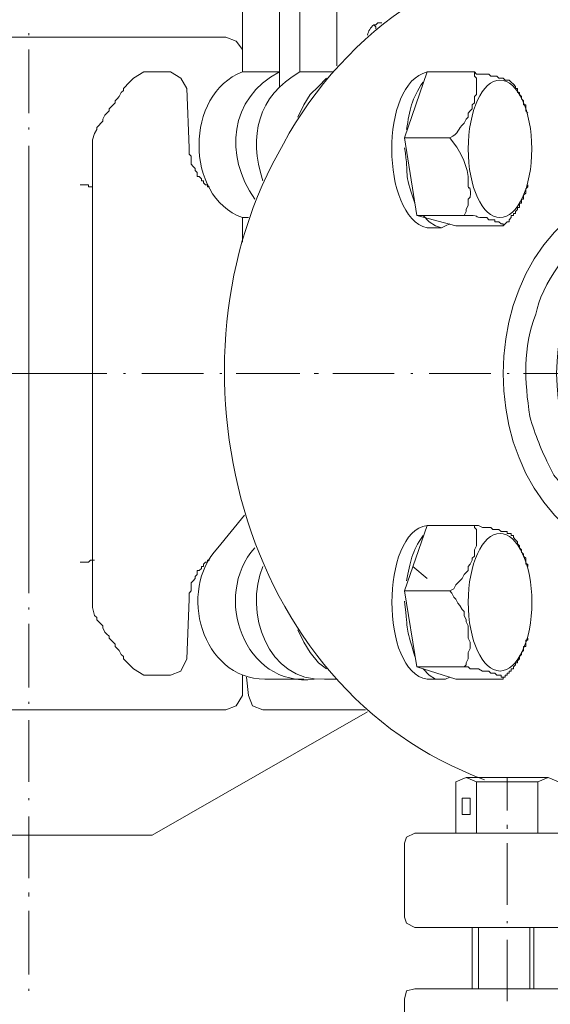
# Model space of a CAD drawing. Extents: x -23500 to 2637, y 21242 to 29547.
# Tile 41 of 121: x -10675 to -10547, y 25995 to 26233. Entities that reach past the tile are written whole.
import ezdxf

# ---------------------------------------------------------------- set-up
doc = ezdxf.new("R2010")
doc.units = 0
doc.header["$LTSCALE"] = 25
doc.layers.get('0').update_dxf_attribs({"linetype": 'CONTINUOUS', "lineweight": 13})

msp = doc.modelspace()

# ---------------------------------------------------------------- linework, layer by layer
at = {"color": 7, "lineweight": 9}
for centre, major_axis, ratio in [((-10559.025, 26201.846), (0, 16.61), 0.462527), ((-10559.012, 26092.291), (0, 16.607), 0.46259)]:
    msp.add_ellipse(centre, major_axis=major_axis, ratio=ratio, start_param=0, end_param=6.283185, dxfattribs=at)
for points in [[(-10621.227, 26272.484), (-10621.227, 26272.484), (-10621.227, 26220.436), (-10621.227, 26220.436)], [(-10612.309, 26216.967), (-10612.309, 26216.967), (-10612.309, 26272.484), (-10612.309, 26272.484)], [(-10612.309, 26220.436), (-10612.309, 26220.436), (-10612.309, 26272.484), (-10612.309, 26272.484)], [(-10607.351, 26220.436), (-10607.351, 26220.436), (-10607.351, 26272.484), (-10607.351, 26272.484)], [(-10607.351, 26272.484), (-10607.351, 26272.484), (-10607.351, 26220.436), (-10607.351, 26220.436)], [(-10598.42, 26221.925), (-10598.42, 26221.925), (-10598.42, 26272.484), (-10598.42, 26272.484)], [(-10535.965, 26250.673), (-10567.577, 26250.661), (-10596.692, 26230.515), (-10611.312, 26203.079)], [(-10625.201, 26228.863), (-10625.201, 26228.863), (-10720.365, 26228.863), (-10720.365, 26228.863)], [(-10672.783, 26229.859), (-10672.783, 26229.859), (-10672.783, 26229.355), (-10672.783, 26229.355)], [(-10672.783, 26225.886), (-10672.783, 26225.886), (-10672.783, 26210.521), (-10672.783, 26210.521)], [(-10645.018, 26220.436), (-10645.018, 26220.436), (-10647.503, 26218.948), (-10647.503, 26218.948)], [(-10638.585, 26220.436), (-10638.585, 26220.436), (-10645.018, 26220.436), (-10645.018, 26220.436)], [(-10621.227, 26220.436), (-10635.128, 26215.277), (-10635.28, 26190.351), (-10621.227, 26185.242)], [(-10612.309, 26220.436), (-10624.444, 26214.179), (-10625.617, 26200.203), (-10618.25, 26189.695)], [(-10621.227, 26220.436), (-10621.227, 26220.436), (-10612.309, 26220.436), (-10612.309, 26220.436)], [(-10607.351, 26220.436), (-10617.582, 26214.583), (-10619.814, 26204.933), (-10616.27, 26194.16)], [(-10599.417, 26220.436), (-10599.417, 26220.436), (-10607.351, 26220.436), (-10607.351, 26220.436)], [(-10576.609, 26182.757), (-10587.899, 26185.481), (-10588.114, 26217.876), (-10576.609, 26220.436)], [(-10576.609, 26220.436), (-10576.609, 26220.436), (-10582.071, 26204.567), (-10582.071, 26204.567)], [(-10573.14, 26220.436), (-10573.14, 26220.436), (-10576.609, 26220.436), (-10576.609, 26220.436)], [(-10576.609, 26220.436), (-10576.609, 26220.436), (-10565.218, 26220.436), (-10565.218, 26220.436)], [(-10574.629, 26220.436), (-10574.629, 26220.436), (-10572.144, 26220.436), (-10572.144, 26220.436)], [(-10634.119, 26202.095), (-10634.119, 26202.095), (-10634.611, 26216.463), (-10634.611, 26216.463)], [(-10581.567, 26206.56), (-10580.898, 26211.228), (-10580.381, 26214.003), (-10577.606, 26217.951)], [(-10672.783, 26207.052), (-10672.783, 26207.052), (-10672.783, 26206.56), (-10672.783, 26206.56)], [(-10656.914, 26205.564), (-10656.914, 26205.564), (-10657.418, 26204.075), (-10657.418, 26204.075)], [(-10657.418, 26204.075), (-10657.418, 26204.075), (-10657.418, 26091.049), (-10657.418, 26091.049)], [(-10582.071, 26204.567), (-10582.071, 26204.567), (-10579.094, 26185.734), (-10579.094, 26185.734)], [(-10582.071, 26204.567), (-10582.071, 26204.567), (-10571.16, 26204.567), (-10571.16, 26204.567)], [(-10672.783, 26202.587), (-10672.783, 26202.587), (-10672.783, 26187.714), (-10672.783, 26187.714)], [(-10611.312, 26203.079), (-10641.865, 26150.766), (-10622.274, 26070.966), (-10562.733, 26049.42)], [(-10579.586, 26188.711), (-10582.551, 26197.099), (-10580.835, 26194.513), (-10582.071, 26202.095)], [(-10672.783, 26200.606), (-10672.783, 26198.462), (-10672.783, 26196.305), (-10672.783, 26194.16)], [(-10519.112, 26194.652), (-10571.299, 26190.01), (-10571.299, 26105.114), (-10519.112, 26100.472)], [(-10672.783, 26147.562), (-10672.783, 26163.103), (-10672.783, 26178.632), (-10672.783, 26194.16)], [(-10621.227, 26185.242), (-10621.227, 26185.242), (-10619.739, 26185.242), (-10619.739, 26185.242)], [(-10621.227, 26185.242), (-10621.227, 26185.242), (-10621.227, 26179.288), (-10621.227, 26179.288)], [(-10579.094, 26185.734), (-10579.094, 26185.734), (-10569.671, 26183.261), (-10569.671, 26183.261)], [(-10579.094, 26185.734), (-10579.094, 26185.734), (-10567.691, 26185.734), (-10567.691, 26185.734)], [(-10672.783, 26183.753), (-10672.783, 26183.753), (-10672.783, 26183.261), (-10672.783, 26183.261)], [(-10573.14, 26182.757), (-10573.14, 26182.757), (-10576.609, 26182.757), (-10576.609, 26182.757)], [(-10569.671, 26183.261), (-10569.671, 26183.261), (-10558.28, 26183.261), (-10558.28, 26183.261)], [(-10519.604, 26184.245), (-10553.941, 26175.074), (-10553.928, 26120.062), (-10519.604, 26110.879)], [(-10672.783, 26179.288), (-10672.783, 26179.288), (-10672.783, 26164.428), (-10672.783, 26164.428)], [(-10672.783, 26160.454), (-10672.783, 26160.454), (-10672.783, 26159.962), (-10672.783, 26159.962)], [(-10672.783, 26156.493), (-10672.783, 26156.493), (-10672.783, 26141.128), (-10672.783, 26141.128)], [(-10691.616, 26147.562), (-10691.616, 26147.562), (-10653.949, 26147.562), (-10653.949, 26147.562)], [(-10691.616, 26147.562), (-10691.616, 26147.562), (-10653.949, 26147.562), (-10653.949, 26147.562)], [(-10672.291, 26147.562), (-10672.291, 26147.562), (-10673.275, 26147.562), (-10673.275, 26147.562)], [(-10672.783, 26100.964), (-10672.783, 26116.505), (-10672.783, 26132.033), (-10672.783, 26147.562)], [(-10653.949, 26147.562), (-10653.949, 26147.562), (-10668.809, 26147.562), (-10668.809, 26147.562)], [(-10649.484, 26147.562), (-10649.484, 26147.562), (-10649.976, 26147.562), (-10649.976, 26147.562)], [(-10630.65, 26147.562), (-10630.65, 26147.562), (-10645.51, 26147.562), (-10645.51, 26147.562)], [(-10626.185, 26147.562), (-10626.185, 26147.562), (-10626.689, 26147.562), (-10626.689, 26147.562)], [(-10607.351, 26147.562), (-10607.351, 26147.562), (-10622.716, 26147.562), (-10622.716, 26147.562)], [(-10602.886, 26147.562), (-10602.886, 26147.562), (-10603.882, 26147.562), (-10603.882, 26147.562)], [(-10584.544, 26147.562), (-10584.544, 26147.562), (-10599.417, 26147.562), (-10599.417, 26147.562)], [(-10580.091, 26147.562), (-10580.091, 26147.562), (-10580.583, 26147.562), (-10580.583, 26147.562)], [(-10561.245, 26147.562), (-10561.245, 26147.562), (-10576.117, 26147.562), (-10576.117, 26147.562)], [(-10556.792, 26147.562), (-10556.792, 26147.562), (-10557.284, 26147.562), (-10557.284, 26147.562)], [(-10537.946, 26147.562), (-10537.946, 26147.562), (-10553.323, 26147.562), (-10553.323, 26147.562)], [(-10672.783, 26137.659), (-10672.783, 26137.659), (-10672.783, 26137.155), (-10672.783, 26137.155)], [(-10672.783, 26133.194), (-10672.783, 26133.194), (-10672.783, 26118.321), (-10672.783, 26118.321)], [(-10672.783, 26114.36), (-10672.783, 26114.36), (-10672.783, 26113.856), (-10672.783, 26113.856)], [(-10620.735, 26113.364), (-10620.735, 26113.364), (-10627.181, 26105.429), (-10627.181, 26105.429)], [(-10672.783, 26109.895), (-10672.783, 26109.895), (-10672.783, 26095.022), (-10672.783, 26095.022)], [(-10576.609, 26073.703), (-10587.962, 26075.381), (-10587.962, 26109.214), (-10576.609, 26110.879)], [(-10576.609, 26110.879), (-10576.609, 26110.879), (-10582.071, 26095.022), (-10582.071, 26095.022)], [(-10573.14, 26110.879), (-10573.14, 26110.879), (-10576.609, 26110.879), (-10576.609, 26110.879)], [(-10576.609, 26110.879), (-10576.609, 26110.879), (-10565.218, 26110.879), (-10565.218, 26110.879)], [(-10574.629, 26110.879), (-10574.629, 26110.879), (-10572.144, 26110.879), (-10572.144, 26110.879)], [(-10581.567, 26097.495), (-10580.747, 26102.011), (-10580.343, 26104.508), (-10577.606, 26108.406)], [(-10627.181, 26105.429), (-10637.008, 26095.161), (-10631.041, 26073.792), (-10615.778, 26073.703)], [(-10618.25, 26105.429), (-10628.581, 26093.95), (-10620.849, 26071.622), (-10603.882, 26073.703)], [(-10672.783, 26094.518), (-10672.783, 26096.675), (-10672.783, 26098.819), (-10672.783, 26100.964)], [(-10616.27, 26100.964), (-10620.937, 26090.077), (-10615.109, 26072.972), (-10601.397, 26073.703)], [(-10580.091, 26100.964), (-10580.091, 26100.964), (-10576.609, 26097.999), (-10576.609, 26097.999)], [(-10582.071, 26095.022), (-10582.071, 26095.022), (-10579.094, 26076.681), (-10579.094, 26076.681)], [(-10582.071, 26095.022), (-10582.071, 26095.022), (-10571.16, 26095.022), (-10571.16, 26095.022)], [(-10634.611, 26078.661), (-10634.611, 26078.661), (-10634.119, 26093.029), (-10634.119, 26093.029)], [(-10579.586, 26079.166), (-10581.996, 26087.491), (-10581.088, 26084.123), (-10582.071, 26092.537)], [(-10672.783, 26091.049), (-10672.783, 26091.049), (-10672.783, 26090.557), (-10672.783, 26090.557)], [(-10657.418, 26091.049), (-10657.418, 26091.049), (-10656.914, 26089.068), (-10656.914, 26089.068)], [(-10672.783, 26087.088), (-10672.783, 26087.088), (-10672.783, 26071.723), (-10672.783, 26071.723)], [(-10647.503, 26076.189), (-10647.503, 26076.189), (-10645.018, 26074.7), (-10645.018, 26074.7)], [(-10579.094, 26076.681), (-10579.094, 26076.681), (-10569.671, 26073.703), (-10569.671, 26073.703)], [(-10579.094, 26076.681), (-10579.094, 26076.681), (-10567.691, 26076.681), (-10567.691, 26076.681)], [(-10645.018, 26074.7), (-10645.018, 26074.7), (-10638.585, 26074.7), (-10638.585, 26074.7)], [(-10621.227, 26069.743), (-10621.227, 26069.743), (-10621.227, 26074.7), (-10621.227, 26074.7)], [(-10619.739, 26069.743), (-10619.739, 26069.743), (-10620.243, 26074.208), (-10620.243, 26074.208)], [(-10615.778, 26073.703), (-10615.778, 26073.703), (-10606.355, 26073.703), (-10606.355, 26073.703)], [(-10598.42, 26073.703), (-10598.42, 26073.703), (-10601.397, 26073.703), (-10601.397, 26073.703)], [(-10573.14, 26073.703), (-10573.14, 26073.703), (-10576.609, 26073.703), (-10576.609, 26073.703)], [(-10569.671, 26073.703), (-10569.671, 26073.703), (-10558.28, 26073.703), (-10558.28, 26073.703)], [(-10720.365, 26066.273), (-10720.365, 26066.273), (-10625.201, 26066.273), (-10625.201, 26066.273)], [(-10672.783, 26068.254), (-10672.783, 26068.254), (-10672.783, 26067.762), (-10672.783, 26067.762)], [(-10616.27, 26066.273), (-10616.27, 26066.273), (-10609.824, 26066.273), (-10609.824, 26066.273)], [(-10609.824, 26066.273), (-10609.824, 26066.273), (-10591.482, 26066.273), (-10591.482, 26066.273)], [(-10672.783, 26063.788), (-10672.783, 26063.788), (-10672.783, 26048.916), (-10672.783, 26048.916)], [(-10567.199, 26049.912), (-10567.199, 26049.912), (-10557.284, 26049.912), (-10557.284, 26049.912)], [(-10547.369, 26049.912), (-10547.369, 26049.912), (-10557.284, 26049.912), (-10557.284, 26049.912)], [(-10557.284, 26049.912), (-10557.284, 26049.912), (-10557.284, 26041.978), (-10557.284, 26041.978)], [(-10569.671, 26036.528), (-10569.671, 26036.528), (-10569.671, 26048.916), (-10569.671, 26048.916)], [(-10564.714, 26036.528), (-10564.714, 26036.528), (-10564.714, 26048.916), (-10564.714, 26048.916)], [(-10672.783, 26044.955), (-10672.783, 26044.955), (-10672.783, 26044.463), (-10672.783, 26044.463)], [(-10672.783, 26040.489), (-10672.783, 26040.489), (-10672.783, 26025.617), (-10672.783, 26025.617)], [(-10557.284, 26038.509), (-10557.284, 26038.509), (-10557.284, 26037.512), (-10557.284, 26037.512)], [(-10378.333, 26036.528), (-10378.333, 26036.528), (-10579.586, 26036.528), (-10579.586, 26036.528)], [(-10582.071, 26034.056), (-10582.071, 26034.056), (-10582.071, 26016.206), (-10582.071, 26016.206)], [(-10557.284, 26034.056), (-10557.284, 26034.056), (-10557.284, 26019.183), (-10557.284, 26019.183)], [(-10672.783, 26022.148), (-10672.783, 26022.148), (-10672.783, 26021.164), (-10672.783, 26021.164)], [(-10672.783, 26017.695), (-10672.783, 26017.695), (-10672.783, 26002.33), (-10672.783, 26002.33)], [(-10378.333, 26013.721), (-10378.333, 26013.721), (-10579.586, 26013.721), (-10579.586, 26013.721)], [(-10565.71, 25998.861), (-10565.71, 25998.861), (-10565.71, 26013.721), (-10565.71, 26013.721)], [(-10564.222, 25998.861), (-10564.222, 25998.861), (-10564.222, 26013.721), (-10564.222, 26013.721)], [(-10557.284, 26015.21), (-10557.284, 26015.21), (-10557.284, 26014.718), (-10557.284, 26014.718)], [(-10551.834, 25998.861), (-10551.834, 25998.861), (-10551.834, 26013.721), (-10551.834, 26013.721)], [(-10550.838, 25998.861), (-10550.838, 25998.861), (-10550.838, 26013.721), (-10550.838, 26013.721)], [(-10557.284, 26010.744), (-10557.284, 26010.744), (-10557.284, 25995.884), (-10557.284, 25995.884)], [(-10672.783, 25998.861), (-10672.783, 25998.861), (-10672.783, 25998.357), (-10672.783, 25998.357)], [(-10579.586, 25998.861), (-10579.586, 25998.861), (-10378.333, 25998.861), (-10378.333, 25998.861)], [(-10582.071, 25980.015), (-10582.071, 25980.015), (-10582.071, 25996.376), (-10582.071, 25996.376)]]:
    msp.add_open_spline(points, degree=3, dxfattribs=at)
for points, knots in [([(-10587.521, 26232.332), (-10587.521, 26232.332), (-10588.505, 26232.332), (-10588.505, 26232.332), (-10588.505, 26232.332), (-10589.009, 26231.84), (-10589.009, 26231.84), (-10589.009, 26231.84), (-10589.501, 26231.84), (-10589.501, 26231.84), (-10590.271, 26231.159), (-10590.851, 26230.301), (-10590.99, 26229.355)], [0, 0, 0, 0, 1, 1, 1, 2, 2, 2, 3, 3, 3, 4, 4, 4, 4]), ([(-10589.009, 26230.843), (-10589.009, 26230.843), (-10589.009, 26231.335), (-10589.009, 26231.335), (-10589.009, 26231.335), (-10589.501, 26231.84), (-10589.501, 26231.84)], [0, 0, 0, 0, 1, 1, 1, 2, 2, 2, 2]), ([(-10621.227, 26225.886), (-10621.227, 26225.886), (-10622.716, 26227.866), (-10622.716, 26227.866), (-10622.716, 26227.866), (-10625.201, 26228.863), (-10625.201, 26228.863)], [0, 0, 0, 0, 1, 1, 1, 2, 2, 2, 2]), ([(-10647.503, 26218.948), (-10647.503, 26218.948), (-10647.995, 26218.456), (-10647.995, 26218.456), (-10647.995, 26218.456), (-10648.487, 26217.951), (-10648.487, 26217.951), (-10648.487, 26217.951), (-10648.992, 26217.459), (-10648.992, 26217.459), (-10648.992, 26217.459), (-10649.484, 26216.967), (-10649.484, 26216.967), (-10649.484, 26216.967), (-10649.976, 26216.463), (-10649.976, 26216.463), (-10649.976, 26216.463), (-10649.976, 26215.971), (-10649.976, 26215.971), (-10649.976, 26215.971), (-10650.48, 26215.479), (-10650.48, 26215.479), (-10650.48, 26215.479), (-10650.972, 26214.482), (-10650.972, 26214.482), (-10650.972, 26214.482), (-10651.464, 26213.99), (-10651.464, 26213.99), (-10651.464, 26213.99), (-10651.956, 26213.498), (-10651.956, 26213.498), (-10651.956, 26213.498), (-10651.956, 26212.994), (-10651.956, 26212.994), (-10651.956, 26212.994), (-10652.461, 26212.502), (-10652.461, 26212.502), (-10652.461, 26212.502), (-10652.953, 26212.01), (-10652.953, 26212.01), (-10652.953, 26212.01), (-10653.445, 26211.518), (-10653.445, 26211.518), (-10653.445, 26211.518), (-10653.445, 26211.013), (-10653.445, 26211.013), (-10653.445, 26211.013), (-10653.949, 26210.521), (-10653.949, 26210.521), (-10653.949, 26210.521), (-10654.441, 26210.029), (-10654.441, 26210.029), (-10654.441, 26210.029), (-10654.933, 26209.033), (-10654.933, 26209.033), (-10654.933, 26209.033), (-10654.933, 26208.541), (-10654.933, 26208.541), (-10654.933, 26208.541), (-10655.425, 26208.049), (-10655.425, 26208.049), (-10655.425, 26208.049), (-10655.93, 26207.544), (-10655.93, 26207.544), (-10655.93, 26207.544), (-10656.422, 26207.052), (-10656.422, 26207.052), (-10656.422, 26207.052), (-10656.422, 26206.56), (-10656.422, 26206.56), (-10656.422, 26206.56), (-10656.914, 26205.564), (-10656.914, 26205.564)], [0, 0, 0, 0, 1, 1, 1, 2, 2, 2, 3, 3, 3, 4, 4, 4, 5, 5, 5, 6, 6, 6, 7, 7, 7, 8, 8, 8, 9, 9, 9, 10, 10, 10, 11, 11, 11, 12, 12, 12, 13, 13, 13, 14, 14, 14, 15, 15, 15, 16, 16, 16, 17, 17, 17, 18, 18, 18, 19, 19, 19, 20, 20, 20, 21, 21, 21, 22, 22, 22, 23, 23, 23, 24, 24, 24, 24]), ([(-10634.611, 26216.463), (-10634.611, 26216.463), (-10636.1, 26218.948), (-10636.1, 26218.948), (-10636.1, 26218.948), (-10638.585, 26220.436), (-10638.585, 26220.436)], [0, 0, 0, 0, 1, 1, 1, 2, 2, 2, 2]), ([(-10600.905, 26218.948), (-10600.905, 26218.948), (-10602.886, 26216.967), (-10602.886, 26216.967), (-10602.886, 26216.967), (-10604.866, 26214.974), (-10604.866, 26214.974), (-10604.866, 26214.974), (-10606.355, 26212.502), (-10606.355, 26212.502), (-10606.355, 26212.502), (-10607.843, 26209.525), (-10607.843, 26209.525)], [0, 0, 0, 0, 1, 1, 1, 2, 2, 2, 3, 3, 3, 4, 4, 4, 4]), ([(-10565.218, 26220.436), (-10565.218, 26220.436), (-10565.218, 26219.44), (-10565.218, 26219.44), (-10565.218, 26219.44), (-10564.714, 26218.948), (-10564.714, 26218.948), (-10564.714, 26218.948), (-10564.714, 26214.974), (-10564.714, 26214.974), (-10564.714, 26214.974), (-10565.218, 26214.482), (-10565.218, 26214.482), (-10565.218, 26214.482), (-10565.218, 26212.994), (-10565.218, 26212.994), (-10565.218, 26212.994), (-10565.71, 26212.502), (-10565.71, 26212.502)], [0, 0, 0, 0, 1, 1, 1, 2, 2, 2, 3, 3, 3, 4, 4, 4, 5, 5, 5, 6, 6, 6, 6]), ([(-10556.287, 26217.951), (-10556.287, 26217.951), (-10556.792, 26218.456), (-10556.792, 26218.456), (-10556.792, 26218.456), (-10557.776, 26218.456), (-10557.776, 26218.456), (-10557.776, 26218.456), (-10558.28, 26218.948), (-10558.28, 26218.948), (-10558.28, 26218.948), (-10559.264, 26218.948), (-10559.264, 26218.948), (-10559.264, 26218.948), (-10559.756, 26219.44), (-10559.756, 26219.44), (-10559.756, 26219.44), (-10561.245, 26219.44), (-10561.245, 26219.44), (-10561.245, 26219.44), (-10561.737, 26219.944), (-10561.737, 26219.944), (-10561.737, 26219.944), (-10564.714, 26219.944), (-10564.714, 26219.944), (-10564.714, 26219.944), (-10565.218, 26220.436), (-10565.218, 26220.436)], [0, 0, 0, 0, 1, 1, 1, 2, 2, 2, 3, 3, 3, 4, 4, 4, 5, 5, 5, 6, 6, 6, 7, 7, 7, 8, 8, 8, 9, 9, 9, 9]), ([(-10556.287, 26217.951), (-10556.287, 26217.951), (-10555.795, 26217.459), (-10555.795, 26217.459), (-10555.795, 26217.459), (-10555.303, 26216.967), (-10555.303, 26216.967), (-10555.303, 26216.967), (-10555.303, 26216.463), (-10555.303, 26216.463), (-10555.303, 26216.463), (-10554.811, 26216.463), (-10554.811, 26216.463), (-10554.811, 26216.463), (-10554.811, 26215.479), (-10554.811, 26215.479), (-10554.811, 26215.479), (-10554.307, 26215.479), (-10554.307, 26215.479), (-10554.307, 26215.479), (-10554.307, 26214.974), (-10554.307, 26214.974), (-10554.307, 26214.974), (-10553.815, 26214.482), (-10553.815, 26214.482), (-10553.815, 26214.482), (-10553.815, 26213.99), (-10553.815, 26213.99), (-10553.815, 26213.99), (-10553.323, 26213.498), (-10553.323, 26213.498), (-10553.323, 26213.498), (-10553.323, 26212.502), (-10553.323, 26212.502), (-10553.323, 26212.502), (-10552.818, 26212.502), (-10552.818, 26212.502), (-10552.818, 26212.502), (-10552.818, 26211.013), (-10552.818, 26211.013), (-10552.818, 26211.013), (-10552.326, 26210.521), (-10552.326, 26210.521)], [0, 0, 0, 0, 1, 1, 1, 2, 2, 2, 3, 3, 3, 4, 4, 4, 5, 5, 5, 6, 6, 6, 7, 7, 7, 8, 8, 8, 9, 9, 9, 10, 10, 10, 11, 11, 11, 12, 12, 12, 13, 13, 13, 14, 14, 14, 14]), ([(-10565.71, 26212.502), (-10565.71, 26212.502), (-10565.71, 26211.518), (-10565.71, 26211.518), (-10565.71, 26211.518), (-10566.202, 26211.013), (-10566.202, 26211.013), (-10566.202, 26211.013), (-10566.694, 26210.521), (-10566.694, 26210.521), (-10566.694, 26210.521), (-10566.694, 26209.525), (-10566.694, 26209.525), (-10566.694, 26209.525), (-10567.199, 26209.033), (-10567.199, 26209.033), (-10567.199, 26209.033), (-10567.691, 26208.049), (-10567.691, 26208.049), (-10569.432, 26206.649), (-10568.738, 26205.576), (-10571.16, 26204.567)], [0, 0, 0, 0, 1, 1, 1, 2, 2, 2, 3, 3, 3, 4, 4, 4, 5, 5, 5, 6, 6, 6, 7, 7, 7, 7]), ([(-10571.16, 26204.567), (-10568.599, 26201.161), (-10567.388, 26199.256), (-10566.694, 26195.157), (-10566.896, 26189.669), (-10566.013, 26194.955), (-10566.202, 26190.199), (-10566.202, 26190.199), (-10566.694, 26189.695), (-10566.694, 26189.695), (-10566.694, 26189.695), (-10566.694, 26188.219), (-10566.694, 26188.219), (-10566.694, 26188.219), (-10567.199, 26187.222), (-10567.199, 26187.222), (-10567.199, 26187.222), (-10567.199, 26186.73), (-10567.199, 26186.73), (-10567.199, 26186.73), (-10567.691, 26185.734), (-10567.691, 26185.734)], [0, 0, 0, 0, 1, 1, 1, 2, 2, 2, 3, 3, 3, 4, 4, 4, 5, 5, 5, 6, 6, 6, 7, 7, 7, 7]), ([(-10629.162, 26192.672), (-10629.162, 26192.672), (-10629.654, 26192.672), (-10629.654, 26192.672), (-10629.654, 26192.672), (-10629.654, 26193.164), (-10629.654, 26193.164), (-10629.654, 26193.164), (-10630.158, 26193.164), (-10630.158, 26193.164), (-10630.158, 26193.164), (-10630.65, 26193.668), (-10630.65, 26193.668), (-10630.65, 26193.668), (-10630.65, 26194.16), (-10630.65, 26194.16), (-10630.65, 26194.16), (-10631.142, 26194.16), (-10631.142, 26194.16), (-10631.142, 26194.16), (-10631.142, 26194.652), (-10631.142, 26194.652), (-10631.142, 26194.652), (-10631.647, 26195.157), (-10631.647, 26195.157), (-10631.647, 26195.157), (-10632.139, 26195.157), (-10632.139, 26195.157), (-10632.139, 26195.157), (-10632.139, 26196.141), (-10632.139, 26196.141), (-10632.139, 26196.141), (-10632.631, 26196.645), (-10632.631, 26196.645), (-10632.631, 26196.645), (-10632.631, 26197.137), (-10632.631, 26197.137), (-10632.631, 26197.137), (-10633.123, 26197.629), (-10633.123, 26197.629), (-10633.123, 26197.629), (-10633.627, 26198.134), (-10633.627, 26198.134), (-10633.627, 26198.134), (-10633.627, 26200.114), (-10633.627, 26200.114), (-10633.627, 26200.114), (-10634.119, 26200.606), (-10634.119, 26200.606), (-10634.119, 26200.606), (-10634.119, 26202.095), (-10634.119, 26202.095)], [0, 0, 0, 0, 1, 1, 1, 2, 2, 2, 3, 3, 3, 4, 4, 4, 5, 5, 5, 6, 6, 6, 7, 7, 7, 8, 8, 8, 9, 9, 9, 10, 10, 10, 11, 11, 11, 12, 12, 12, 13, 13, 13, 14, 14, 14, 15, 15, 15, 16, 16, 16, 17, 17, 17, 17]), ([(-10660.383, 26193.164), (-10660.383, 26193.164), (-10658.402, 26193.164), (-10658.402, 26193.164), (-10658.402, 26193.164), (-10658.402, 26192.672), (-10658.402, 26192.672), (-10658.402, 26192.672), (-10657.418, 26192.672), (-10657.418, 26192.672)], [0, 0, 0, 0, 1, 1, 1, 2, 2, 2, 3, 3, 3, 3]), ([(-10552.326, 26193.164), (-10552.326, 26193.164), (-10552.326, 26192.672), (-10552.326, 26192.672), (-10552.326, 26192.672), (-10552.818, 26192.18), (-10552.818, 26192.18), (-10552.818, 26192.18), (-10552.818, 26191.183), (-10552.818, 26191.183), (-10552.818, 26191.183), (-10553.323, 26190.691), (-10553.323, 26190.691), (-10553.323, 26190.691), (-10553.323, 26189.695), (-10553.323, 26189.695), (-10553.323, 26189.695), (-10553.815, 26189.695), (-10553.815, 26189.695), (-10553.815, 26189.695), (-10553.815, 26188.711), (-10553.815, 26188.711)], [0, 0, 0, 0, 1, 1, 1, 2, 2, 2, 3, 3, 3, 4, 4, 4, 5, 5, 5, 6, 6, 6, 7, 7, 7, 7]), ([(-10556.287, 26185.242), (-10556.287, 26185.242), (-10556.287, 26185.734), (-10556.287, 26185.734), (-10556.287, 26185.734), (-10555.795, 26185.734), (-10555.795, 26185.734), (-10555.795, 26185.734), (-10555.795, 26186.226), (-10555.795, 26186.226), (-10555.795, 26186.226), (-10555.303, 26186.226), (-10555.303, 26186.226), (-10555.303, 26186.226), (-10555.303, 26186.73), (-10555.303, 26186.73), (-10555.303, 26186.73), (-10554.811, 26187.222), (-10554.811, 26187.222), (-10554.811, 26187.222), (-10554.811, 26187.714), (-10554.811, 26187.714), (-10554.811, 26187.714), (-10554.307, 26187.714), (-10554.307, 26187.714), (-10554.307, 26187.714), (-10554.307, 26188.711), (-10554.307, 26188.711), (-10554.307, 26188.711), (-10553.815, 26188.711), (-10553.815, 26188.711)], [0, 0, 0, 0, 1, 1, 1, 2, 2, 2, 3, 3, 3, 4, 4, 4, 5, 5, 5, 6, 6, 6, 7, 7, 7, 8, 8, 8, 9, 9, 9, 10, 10, 10, 10]), ([(-10573.14, 26182.757), (-10573.14, 26182.757), (-10574.629, 26183.261), (-10574.629, 26183.261), (-10574.629, 26183.261), (-10576.117, 26184.245), (-10576.117, 26184.245), (-10576.117, 26184.245), (-10577.606, 26185.734), (-10577.606, 26185.734)], [0, 0, 0, 0, 1, 1, 1, 2, 2, 2, 3, 3, 3, 3]), ([(-10567.691, 26185.734), (-10563.326, 26186.011), (-10565.597, 26185.254), (-10563.225, 26185.242), (-10563.225, 26185.242), (-10562.241, 26185.242), (-10562.241, 26185.242), (-10562.241, 26185.242), (-10561.737, 26184.75), (-10561.737, 26184.75), (-10561.737, 26184.75), (-10560.248, 26184.75), (-10560.248, 26184.75), (-10560.248, 26184.75), (-10560.248, 26184.245), (-10560.248, 26184.245), (-10560.248, 26184.245), (-10559.264, 26184.245), (-10559.264, 26184.245), (-10559.264, 26184.245), (-10558.76, 26183.753), (-10558.76, 26183.753), (-10558.76, 26183.753), (-10558.28, 26183.753), (-10558.28, 26183.753), (-10558.28, 26183.753), (-10558.28, 26183.261), (-10558.28, 26183.261)], [0, 0, 0, 0, 1, 1, 1, 2, 2, 2, 3, 3, 3, 4, 4, 4, 5, 5, 5, 6, 6, 6, 7, 7, 7, 8, 8, 8, 9, 9, 9, 9]), ([(-10556.287, 26185.242), (-10556.287, 26185.242), (-10556.792, 26184.75), (-10556.792, 26184.75), (-10556.792, 26184.75), (-10556.792, 26184.245), (-10556.792, 26184.245), (-10556.792, 26184.245), (-10557.284, 26184.245), (-10557.284, 26184.245), (-10557.284, 26184.245), (-10557.776, 26183.753), (-10557.776, 26183.753), (-10557.776, 26183.753), (-10558.28, 26183.261), (-10558.28, 26183.261)], [0, 0, 0, 0, 1, 1, 1, 2, 2, 2, 3, 3, 3, 4, 4, 4, 5, 5, 5, 5]), ([(-10571.16, 26183.753), (-10571.16, 26183.753), (-10572.144, 26183.261), (-10572.144, 26183.261), (-10572.144, 26183.261), (-10573.14, 26182.757), (-10573.14, 26182.757)], [0, 0, 0, 0, 1, 1, 1, 2, 2, 2, 2]), ([(-10519.112, 26105.429), (-10519.112, 26105.429), (-10520.109, 26105.429), (-10520.109, 26105.429), (-10520.109, 26105.429), (-10521.093, 26105.921), (-10521.093, 26105.921), (-10521.093, 26105.921), (-10523.578, 26105.921), (-10523.578, 26105.921), (-10523.578, 26105.921), (-10524.562, 26106.426), (-10524.562, 26106.426), (-10526.769, 26107.359), (-10526.441, 26106.602), (-10529.519, 26108.406), (-10529.519, 26108.406), (-10530.516, 26108.898), (-10530.516, 26108.898), (-10530.516, 26108.898), (-10531.512, 26109.39), (-10531.512, 26109.39), (-10531.512, 26109.39), (-10532.496, 26109.895), (-10532.496, 26109.895), (-10532.496, 26109.895), (-10533.493, 26110.387), (-10533.493, 26110.387), (-10533.493, 26110.387), (-10534.477, 26111.383), (-10534.477, 26111.383), (-10536.81, 26112.127), (-10538.11, 26114.146), (-10539.939, 26115.344), (-10539.939, 26115.344), (-10540.431, 26116.341), (-10540.431, 26116.341), (-10540.431, 26116.341), (-10541.415, 26117.325), (-10541.415, 26117.325), (-10541.415, 26117.325), (-10542.411, 26118.321), (-10542.411, 26118.321), (-10542.411, 26118.321), (-10542.903, 26118.813), (-10542.903, 26118.813), (-10542.903, 26118.813), (-10543.9, 26119.81), (-10543.9, 26119.81), (-10545.388, 26123.317), (-10545.388, 26121.248), (-10546.877, 26124.767), (-10549.135, 26129.233), (-10550.434, 26132.45), (-10551.834, 26137.155), (-10553.083, 26145.821), (-10553.55, 26153.693), (-10550.346, 26161.942), (-10549.362, 26168.616), (-10541.579, 26179.464), (-10535.965, 26182.757)], [0, 0, 0, 0, 1, 1, 1, 2, 2, 2, 3, 3, 3, 4, 4, 4, 5, 5, 5, 6, 6, 6, 7, 7, 7, 8, 8, 8, 9, 9, 9, 10, 10, 10, 11, 11, 11, 12, 12, 12, 13, 13, 13, 14, 14, 14, 15, 15, 15, 16, 16, 16, 17, 17, 17, 18, 18, 18, 19, 19, 19, 20, 20, 20, 20]), ([(-10565.218, 26110.879), (-10565.218, 26110.879), (-10565.218, 26110.387), (-10565.218, 26110.387), (-10565.218, 26110.387), (-10564.714, 26109.895), (-10564.714, 26109.895), (-10564.714, 26109.895), (-10564.714, 26105.921), (-10564.714, 26105.921), (-10564.714, 26105.921), (-10565.218, 26104.937), (-10565.218, 26104.937), (-10565.218, 26104.937), (-10565.218, 26103.449), (-10565.218, 26103.449), (-10565.218, 26103.449), (-10565.71, 26102.957), (-10565.71, 26102.957), (-10565.71, 26102.957), (-10565.71, 26102.452), (-10565.71, 26102.452), (-10565.71, 26102.452), (-10566.202, 26101.468), (-10566.202, 26101.468), (-10566.202, 26101.468), (-10566.694, 26100.964), (-10566.694, 26100.964), (-10566.694, 26100.964), (-10566.694, 26099.98), (-10566.694, 26099.98), (-10566.694, 26099.98), (-10567.199, 26099.475), (-10567.199, 26099.475), (-10567.199, 26099.475), (-10567.691, 26098.983), (-10567.691, 26098.983), (-10567.691, 26098.983), (-10568.183, 26097.999), (-10568.183, 26097.999), (-10568.183, 26097.999), (-10568.687, 26097.495), (-10568.687, 26097.495), (-10568.687, 26097.495), (-10569.179, 26097.003), (-10569.179, 26097.003), (-10569.179, 26097.003), (-10569.671, 26096.511), (-10569.671, 26096.511), (-10569.671, 26096.511), (-10570.163, 26095.514), (-10570.163, 26095.514), (-10570.163, 26095.514), (-10571.16, 26095.022), (-10571.16, 26095.022)], [0, 0, 0, 0, 1, 1, 1, 2, 2, 2, 3, 3, 3, 4, 4, 4, 5, 5, 5, 6, 6, 6, 7, 7, 7, 8, 8, 8, 9, 9, 9, 10, 10, 10, 11, 11, 11, 12, 12, 12, 13, 13, 13, 14, 14, 14, 15, 15, 15, 16, 16, 16, 17, 17, 17, 18, 18, 18, 18]), ([(-10556.287, 26108.406), (-10556.287, 26108.406), (-10556.287, 26108.898), (-10556.287, 26108.898), (-10556.287, 26108.898), (-10557.284, 26108.898), (-10557.284, 26108.898), (-10557.284, 26108.898), (-10557.284, 26109.39), (-10557.284, 26109.39), (-10557.284, 26109.39), (-10558.76, 26109.39), (-10558.76, 26109.39), (-10558.76, 26109.39), (-10559.264, 26109.895), (-10559.264, 26109.895), (-10559.264, 26109.895), (-10560.753, 26109.895), (-10560.753, 26109.895), (-10560.753, 26109.895), (-10561.245, 26110.387), (-10561.245, 26110.387), (-10561.245, 26110.387), (-10563.225, 26110.387), (-10563.225, 26110.387), (-10563.225, 26110.387), (-10564.222, 26110.879), (-10564.222, 26110.879), (-10564.222, 26110.879), (-10565.218, 26110.879), (-10565.218, 26110.879)], [0, 0, 0, 0, 1, 1, 1, 2, 2, 2, 3, 3, 3, 4, 4, 4, 5, 5, 5, 6, 6, 6, 7, 7, 7, 8, 8, 8, 9, 9, 9, 10, 10, 10, 10]), ([(-10556.287, 26108.406), (-10556.287, 26108.406), (-10555.795, 26108.406), (-10555.795, 26108.406), (-10555.795, 26108.406), (-10555.795, 26107.914), (-10555.795, 26107.914), (-10555.795, 26107.914), (-10555.303, 26107.41), (-10555.303, 26107.41), (-10555.303, 26107.41), (-10554.811, 26106.918), (-10554.811, 26106.918), (-10554.811, 26106.918), (-10554.811, 26106.426), (-10554.811, 26106.426), (-10554.811, 26106.426), (-10554.307, 26105.921), (-10554.307, 26105.921), (-10554.307, 26105.921), (-10554.307, 26105.429), (-10554.307, 26105.429), (-10554.307, 26105.429), (-10553.815, 26104.937), (-10553.815, 26104.937), (-10553.815, 26104.937), (-10553.815, 26104.433), (-10553.815, 26104.433), (-10553.815, 26104.433), (-10553.323, 26103.941), (-10553.323, 26103.941), (-10553.323, 26103.941), (-10553.323, 26103.449), (-10553.323, 26103.449), (-10553.323, 26103.449), (-10552.818, 26102.957), (-10552.818, 26102.957), (-10552.818, 26102.957), (-10552.818, 26101.468), (-10552.818, 26101.468), (-10552.818, 26101.468), (-10552.326, 26101.468), (-10552.326, 26101.468), (-10552.326, 26101.468), (-10552.326, 26100.964), (-10552.326, 26100.964)], [0, 0, 0, 0, 1, 1, 1, 2, 2, 2, 3, 3, 3, 4, 4, 4, 5, 5, 5, 6, 6, 6, 7, 7, 7, 8, 8, 8, 9, 9, 9, 10, 10, 10, 11, 11, 11, 12, 12, 12, 13, 13, 13, 14, 14, 14, 15, 15, 15, 15]), ([(-10656.914, 26102.452), (-10656.914, 26102.452), (-10657.91, 26102.452), (-10657.91, 26102.452), (-10657.91, 26102.452), (-10658.402, 26101.96), (-10658.402, 26101.96), (-10658.402, 26101.96), (-10660.383, 26101.96), (-10660.383, 26101.96)], [0, 0, 0, 0, 1, 1, 1, 2, 2, 2, 3, 3, 3, 3]), ([(-10634.119, 26093.029), (-10634.119, 26093.029), (-10634.119, 26094.518), (-10634.119, 26094.518), (-10634.119, 26094.518), (-10633.627, 26095.022), (-10633.627, 26095.022), (-10633.627, 26095.022), (-10633.627, 26097.003), (-10633.627, 26097.003), (-10633.627, 26097.003), (-10633.123, 26097.495), (-10633.123, 26097.495), (-10633.123, 26097.495), (-10632.631, 26097.999), (-10632.631, 26097.999), (-10632.631, 26097.999), (-10632.631, 26098.491), (-10632.631, 26098.491), (-10632.631, 26098.491), (-10632.139, 26098.983), (-10632.139, 26098.983), (-10632.139, 26098.983), (-10632.139, 26099.98), (-10632.139, 26099.98), (-10632.139, 26099.98), (-10631.647, 26099.98), (-10631.647, 26099.98), (-10631.647, 26099.98), (-10631.142, 26100.472), (-10631.142, 26100.472), (-10631.142, 26100.472), (-10631.142, 26100.964), (-10631.142, 26100.964), (-10631.142, 26100.964), (-10630.65, 26100.964), (-10630.65, 26100.964), (-10630.65, 26100.964), (-10630.65, 26101.468), (-10630.65, 26101.468), (-10630.65, 26101.468), (-10630.158, 26101.96), (-10630.158, 26101.96), (-10630.158, 26101.96), (-10629.654, 26101.96), (-10629.654, 26101.96), (-10629.654, 26101.96), (-10629.654, 26102.452), (-10629.654, 26102.452), (-10629.654, 26102.452), (-10629.162, 26102.452), (-10629.162, 26102.452)], [0, 0, 0, 0, 1, 1, 1, 2, 2, 2, 3, 3, 3, 4, 4, 4, 5, 5, 5, 6, 6, 6, 7, 7, 7, 8, 8, 8, 9, 9, 9, 10, 10, 10, 11, 11, 11, 12, 12, 12, 13, 13, 13, 14, 14, 14, 15, 15, 15, 16, 16, 16, 17, 17, 17, 17]), ([(-10571.16, 26095.022), (-10571.16, 26095.022), (-10570.668, 26094.518), (-10570.668, 26094.518), (-10570.668, 26094.518), (-10570.163, 26093.534), (-10570.163, 26093.534), (-10570.163, 26093.534), (-10569.671, 26093.029), (-10569.671, 26093.029), (-10569.671, 26093.029), (-10569.179, 26092.045), (-10569.179, 26092.045), (-10569.179, 26092.045), (-10568.687, 26091.553), (-10568.687, 26091.553), (-10568.687, 26091.553), (-10568.183, 26090.557), (-10568.183, 26090.557), (-10568.183, 26090.557), (-10567.691, 26090.065), (-10567.691, 26090.065), (-10567.691, 26090.065), (-10567.691, 26089.068), (-10567.691, 26089.068), (-10567.691, 26089.068), (-10567.199, 26088.084), (-10567.199, 26088.084), (-10567.199, 26088.084), (-10567.199, 26087.58), (-10567.199, 26087.58), (-10567.199, 26087.58), (-10566.694, 26086.596), (-10566.694, 26086.596), (-10566.694, 26086.596), (-10566.694, 26083.619), (-10566.694, 26083.619), (-10566.694, 26083.619), (-10566.202, 26082.635), (-10566.202, 26082.635), (-10566.202, 26082.635), (-10566.202, 26081.146), (-10566.202, 26081.146), (-10566.202, 26081.146), (-10566.694, 26080.15), (-10566.694, 26080.15), (-10566.694, 26080.15), (-10566.694, 26079.658), (-10566.694, 26079.658), (-10566.694, 26079.658), (-10566.694, 26078.661), (-10566.694, 26078.661), (-10566.694, 26078.661), (-10567.199, 26077.677), (-10567.199, 26077.677), (-10567.199, 26077.677), (-10567.199, 26077.172), (-10567.199, 26077.172), (-10567.199, 26077.172), (-10567.691, 26076.681), (-10567.691, 26076.681)], [0, 0, 0, 0, 1, 1, 1, 2, 2, 2, 3, 3, 3, 4, 4, 4, 5, 5, 5, 6, 6, 6, 7, 7, 7, 8, 8, 8, 9, 9, 9, 10, 10, 10, 11, 11, 11, 12, 12, 12, 13, 13, 13, 14, 14, 14, 15, 15, 15, 16, 16, 16, 17, 17, 17, 18, 18, 18, 19, 19, 19, 20, 20, 20, 20]), ([(-10656.914, 26089.068), (-10656.914, 26089.068), (-10656.422, 26088.576), (-10656.422, 26088.576), (-10656.422, 26088.576), (-10656.422, 26088.084), (-10656.422, 26088.084), (-10656.422, 26088.084), (-10655.93, 26087.58), (-10655.93, 26087.58), (-10655.93, 26087.58), (-10655.425, 26087.088), (-10655.425, 26087.088), (-10655.425, 26087.088), (-10654.933, 26086.596), (-10654.933, 26086.596), (-10654.933, 26086.596), (-10654.933, 26086.104), (-10654.933, 26086.104), (-10654.933, 26086.104), (-10654.441, 26085.107), (-10654.441, 26085.107), (-10654.441, 26085.107), (-10653.949, 26084.615), (-10653.949, 26084.615), (-10653.949, 26084.615), (-10653.445, 26084.123), (-10653.445, 26084.123), (-10653.445, 26084.123), (-10653.445, 26083.619), (-10653.445, 26083.619), (-10653.445, 26083.619), (-10652.953, 26083.127), (-10652.953, 26083.127), (-10652.953, 26083.127), (-10652.461, 26082.635), (-10652.461, 26082.635), (-10652.461, 26082.635), (-10651.956, 26082.13), (-10651.956, 26082.13), (-10651.956, 26082.13), (-10651.956, 26081.638), (-10651.956, 26081.638), (-10651.956, 26081.638), (-10651.464, 26081.146), (-10651.464, 26081.146), (-10651.464, 26081.146), (-10650.972, 26080.654), (-10650.972, 26080.654), (-10650.972, 26080.654), (-10650.48, 26079.658), (-10650.48, 26079.658), (-10650.48, 26079.658), (-10649.976, 26079.166), (-10649.976, 26079.166), (-10649.976, 26079.166), (-10649.976, 26078.661), (-10649.976, 26078.661), (-10649.976, 26078.661), (-10649.484, 26078.169), (-10649.484, 26078.169), (-10649.484, 26078.169), (-10648.992, 26077.677), (-10648.992, 26077.677), (-10648.992, 26077.677), (-10648.487, 26077.172), (-10648.487, 26077.172), (-10648.487, 26077.172), (-10647.995, 26076.681), (-10647.995, 26076.681), (-10647.995, 26076.681), (-10647.503, 26076.189), (-10647.503, 26076.189)], [0, 0, 0, 0, 1, 1, 1, 2, 2, 2, 3, 3, 3, 4, 4, 4, 5, 5, 5, 6, 6, 6, 7, 7, 7, 8, 8, 8, 9, 9, 9, 10, 10, 10, 11, 11, 11, 12, 12, 12, 13, 13, 13, 14, 14, 14, 15, 15, 15, 16, 16, 16, 17, 17, 17, 18, 18, 18, 19, 19, 19, 20, 20, 20, 21, 21, 21, 22, 22, 22, 23, 23, 23, 24, 24, 24, 24]), ([(-10607.843, 26085.599), (-10607.843, 26085.599), (-10606.355, 26082.635), (-10606.355, 26082.635), (-10606.355, 26082.635), (-10604.866, 26080.15), (-10604.866, 26080.15), (-10604.866, 26080.15), (-10602.886, 26077.677), (-10602.886, 26077.677), (-10602.886, 26077.677), (-10600.905, 26076.189), (-10600.905, 26076.189)], [0, 0, 0, 0, 1, 1, 1, 2, 2, 2, 3, 3, 3, 4, 4, 4, 4]), ([(-10552.326, 26083.619), (-10552.326, 26083.619), (-10552.326, 26083.127), (-10552.326, 26083.127), (-10552.326, 26083.127), (-10552.818, 26083.127), (-10552.818, 26083.127), (-10552.818, 26083.127), (-10552.818, 26081.638), (-10552.818, 26081.638), (-10552.818, 26081.638), (-10553.323, 26081.638), (-10553.323, 26081.638), (-10553.323, 26081.638), (-10553.323, 26080.654), (-10553.323, 26080.654), (-10553.323, 26080.654), (-10553.815, 26080.15), (-10553.815, 26080.15), (-10553.815, 26080.15), (-10553.815, 26079.658), (-10553.815, 26079.658)], [0, 0, 0, 0, 1, 1, 1, 2, 2, 2, 3, 3, 3, 4, 4, 4, 5, 5, 5, 6, 6, 6, 7, 7, 7, 7]), ([(-10638.585, 26074.7), (-10638.585, 26074.7), (-10636.1, 26075.684), (-10636.1, 26075.684), (-10636.1, 26075.684), (-10634.611, 26078.661), (-10634.611, 26078.661)], [0, 0, 0, 0, 1, 1, 1, 2, 2, 2, 2]), ([(-10556.287, 26076.189), (-10556.287, 26076.189), (-10555.795, 26076.189), (-10555.795, 26076.189), (-10555.795, 26076.189), (-10555.795, 26076.681), (-10555.795, 26076.681), (-10555.795, 26076.681), (-10555.303, 26077.172), (-10555.303, 26077.172), (-10555.303, 26077.172), (-10555.303, 26077.677), (-10555.303, 26077.677), (-10555.303, 26077.677), (-10554.811, 26077.677), (-10554.811, 26077.677), (-10554.811, 26077.677), (-10554.811, 26078.169), (-10554.811, 26078.169), (-10554.811, 26078.169), (-10554.307, 26078.661), (-10554.307, 26078.661), (-10554.307, 26078.661), (-10554.307, 26079.166), (-10554.307, 26079.166), (-10554.307, 26079.166), (-10553.815, 26079.658), (-10553.815, 26079.658)], [0, 0, 0, 0, 1, 1, 1, 2, 2, 2, 3, 3, 3, 4, 4, 4, 5, 5, 5, 6, 6, 6, 7, 7, 7, 8, 8, 8, 9, 9, 9, 9]), ([(-10573.14, 26073.703), (-10573.14, 26073.703), (-10574.629, 26073.703), (-10574.629, 26073.703), (-10574.629, 26073.703), (-10576.117, 26074.7), (-10576.117, 26074.7), (-10576.117, 26074.7), (-10577.606, 26076.189), (-10577.606, 26076.189)], [0, 0, 0, 0, 1, 1, 1, 2, 2, 2, 3, 3, 3, 3]), ([(-10567.691, 26076.681), (-10567.691, 26076.681), (-10566.694, 26076.681), (-10566.694, 26076.681), (-10566.694, 26076.681), (-10566.202, 26076.189), (-10566.202, 26076.189), (-10566.202, 26076.189), (-10564.222, 26076.189), (-10564.222, 26076.189), (-10564.222, 26076.189), (-10563.225, 26075.684), (-10563.225, 26075.684), (-10563.225, 26075.684), (-10561.737, 26075.684), (-10561.737, 26075.684)], [0, 0, 0, 0, 1, 1, 1, 2, 2, 2, 3, 3, 3, 4, 4, 4, 5, 5, 5, 5]), ([(-10561.737, 26075.684), (-10561.737, 26075.684), (-10561.245, 26075.192), (-10561.245, 26075.192), (-10561.245, 26075.192), (-10560.248, 26075.192), (-10560.248, 26075.192), (-10560.248, 26075.192), (-10559.756, 26074.7), (-10559.756, 26074.7), (-10559.756, 26074.7), (-10558.76, 26074.7), (-10558.76, 26074.7), (-10558.76, 26074.7), (-10558.76, 26074.208), (-10558.76, 26074.208), (-10558.76, 26074.208), (-10558.28, 26074.208), (-10558.28, 26074.208), (-10558.28, 26074.208), (-10558.28, 26073.703), (-10558.28, 26073.703)], [0, 0, 0, 0, 1, 1, 1, 2, 2, 2, 3, 3, 3, 4, 4, 4, 5, 5, 5, 6, 6, 6, 7, 7, 7, 7]), ([(-10556.287, 26076.189), (-10556.287, 26076.189), (-10556.287, 26075.684), (-10556.287, 26075.684), (-10556.287, 26075.684), (-10556.792, 26075.684), (-10556.792, 26075.684), (-10556.792, 26075.684), (-10556.792, 26075.192), (-10556.792, 26075.192), (-10556.792, 26075.192), (-10557.284, 26075.192), (-10557.284, 26075.192), (-10557.284, 26075.192), (-10557.284, 26074.7), (-10557.284, 26074.7), (-10557.284, 26074.7), (-10557.776, 26074.7), (-10557.776, 26074.7), (-10557.776, 26074.7), (-10557.776, 26074.208), (-10557.776, 26074.208), (-10557.776, 26074.208), (-10558.28, 26074.208), (-10558.28, 26074.208), (-10558.28, 26074.208), (-10558.28, 26073.703), (-10558.28, 26073.703)], [0, 0, 0, 0, 1, 1, 1, 2, 2, 2, 3, 3, 3, 4, 4, 4, 5, 5, 5, 6, 6, 6, 7, 7, 7, 8, 8, 8, 9, 9, 9, 9]), ([(-10571.16, 26074.208), (-10571.16, 26074.208), (-10572.144, 26073.703), (-10572.144, 26073.703), (-10572.144, 26073.703), (-10573.14, 26073.703), (-10573.14, 26073.703)], [0, 0, 0, 0, 1, 1, 1, 2, 2, 2, 2]), ([(-10625.201, 26066.273), (-10625.201, 26066.273), (-10622.716, 26067.257), (-10622.716, 26067.257), (-10622.716, 26067.257), (-10621.227, 26069.743), (-10621.227, 26069.743)], [0, 0, 0, 0, 1, 1, 1, 2, 2, 2, 2]), ([(-10619.739, 26069.743), (-10619.739, 26069.743), (-10618.755, 26067.257), (-10618.755, 26067.257), (-10618.755, 26067.257), (-10616.27, 26066.273), (-10616.27, 26066.273)], [0, 0, 0, 0, 1, 1, 1, 2, 2, 2, 2]), ([(-10754.576, 26065.782), (-10754.576, 26065.782), (-10703.02, 26036.036), (-10703.02, 26036.036), (-10703.02, 26036.036), (-10643.038, 26036.036), (-10643.038, 26036.036), (-10643.038, 26036.036), (-10590.99, 26065.782), (-10590.99, 26065.782)], [0, 0, 0, 0, 1, 1, 1, 2, 2, 2, 3, 3, 3, 3]), ([(-10564.714, 26048.916), (-10564.714, 26048.916), (-10567.199, 26049.912), (-10567.199, 26049.912), (-10567.199, 26049.912), (-10569.671, 26048.916), (-10569.671, 26048.916)], [0, 0, 0, 0, 1, 1, 1, 2, 2, 2, 2]), ([(-10544.896, 26048.916), (-10544.896, 26048.916), (-10547.369, 26049.912), (-10547.369, 26049.912), (-10547.369, 26049.912), (-10549.854, 26048.916), (-10549.854, 26048.916)], [0, 0, 0, 0, 1, 1, 1, 2, 2, 2, 2]), ([(-10549.854, 26036.528), (-10549.854, 26036.528), (-10549.854, 26048.916), (-10549.854, 26048.916), (-10549.854, 26048.916), (-10564.714, 26048.916), (-10564.714, 26048.916)], [0, 0, 0, 0, 1, 1, 1, 2, 2, 2, 2]), ([(-10568.183, 26040.994), (-10568.183, 26040.994), (-10566.201, 26040.994), (-10566.201, 26040.994), (-10566.201, 26040.994), (-10566.201, 26044.96), (-10566.201, 26044.96), (-10566.201, 26044.96), (-10568.183, 26044.96), (-10568.183, 26044.96), (-10568.183, 26044.96), (-10568.183, 26040.994), (-10568.183, 26040.994)], [0, 0, 0, 0, 1, 1, 1, 2, 2, 2, 3, 3, 3, 4, 4, 4, 4]), ([(-10579.586, 26036.528), (-10579.586, 26036.528), (-10581.567, 26035.532), (-10581.567, 26035.532), (-10581.567, 26035.532), (-10582.071, 26034.056), (-10582.071, 26034.056)], [0, 0, 0, 0, 1, 1, 1, 2, 2, 2, 2]), ([(-10582.071, 26016.206), (-10582.071, 26016.206), (-10581.567, 26014.718), (-10581.567, 26014.718), (-10581.567, 26014.718), (-10579.586, 26013.721), (-10579.586, 26013.721)], [0, 0, 0, 0, 1, 1, 1, 2, 2, 2, 2]), ([(-10579.586, 25998.861), (-10579.586, 25998.861), (-10581.567, 25998.357), (-10581.567, 25998.357), (-10581.567, 25998.357), (-10582.071, 25996.376), (-10582.071, 25996.376)], [0, 0, 0, 0, 1, 1, 1, 2, 2, 2, 2])]:
    msp.add_open_spline(points, degree=3, knots=knots, dxfattribs=at)

doc.saveas('drawing.dxf')
